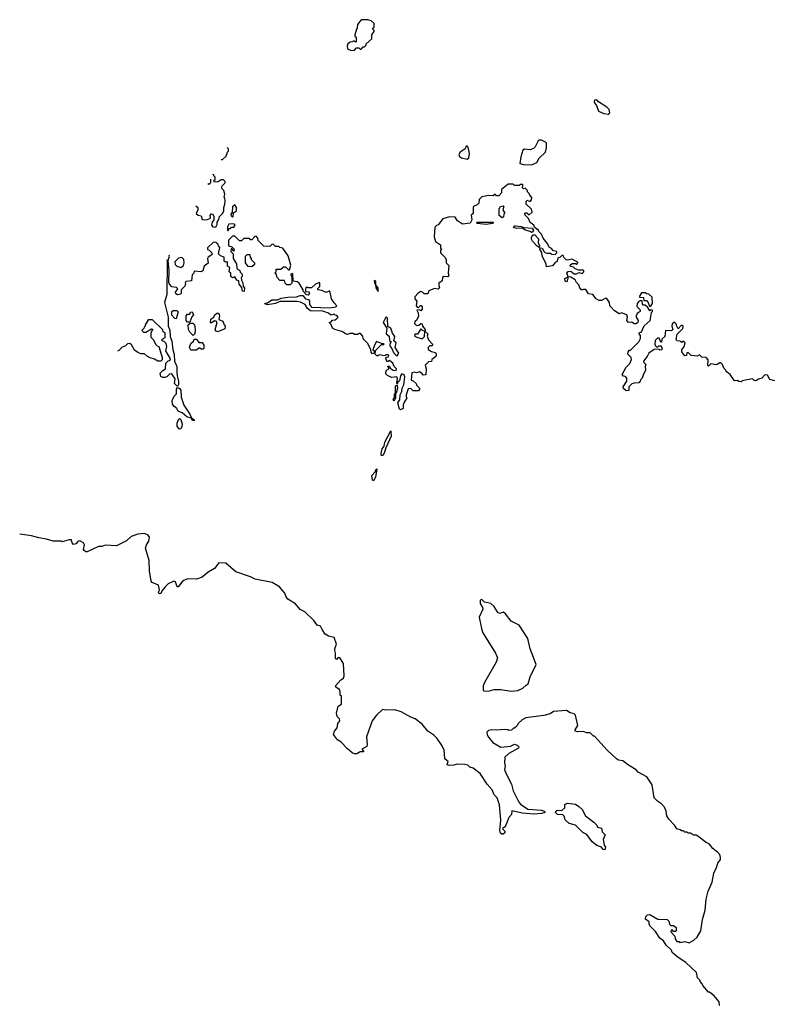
# Model space of a CAD drawing. Extents: x 2494159 to 2685562, y 773219 to 915170.
# Tile 38 of 201: x 2525727 to 2532401, y 904624 to 913350. Entities that reach past the tile are written whole.
import ezdxf

# ---------------------------------------------------------------- set-up
doc = ezdxf.new("R2010")
doc.units = 0

msp = doc.modelspace()

# ---------------------------------------------------------------- linework, layer by layer
at = {"layer": '0CON10XD'}
for points in [[(2528665, 913077.5), (2528695, 913080), (2528715, 913100), (2528735, 913100), (2528745, 913090), (2528755, 913090), (2528771.7, 913108.3), (2528785, 913110), (2528800, 913125), (2528800, 913135), (2528848.3, 913181.7), (2528850, 913215), (2528870, 913245), (2528870, 913255), (2528860, 913265), (2528860, 913275), (2528870, 913285), (2528870, 913315), (2528845, 913340), (2528815, 913350), (2528755, 913347.5), (2528723, 913307), (2528720, 913275), (2528713, 913267), (2528700, 913215), (2528700, 913205), (2528710, 913195), (2528710, 913155), (2528705, 913150), (2528695, 913160), (2528685, 913160), (2528677, 913153), (2528658.3, 913151.7), (2528637.5, 913135), (2528630, 913115), (2528635, 913092.5), (2528665, 913077.5)], [(2530945, 912514), (2530961.2, 912525), (2530953.3, 912555), (2530933.3, 912575), (2530860.8, 912620.8), (2530845, 912640), (2530825, 912637.5), (2530820, 912615), (2530840.7, 912590.7), (2530860.5, 912540.5), (2530908.3, 912518.3), (2530945, 912514)], [(2530265, 912063.3), (2530312.5, 912085), (2530335, 912123.3), (2530390, 912175), (2530397.5, 912215), (2530397.5, 912255), (2530390, 912265), (2530355, 912282.5), (2530335, 912282.5), (2530323.3, 912275), (2530297, 912223), (2530282.3, 912207.7), (2530255, 912196.2), (2530205, 912203.8), (2530190, 912195), (2530170, 912135), (2530162.5, 912075), (2530195, 912066), (2530265, 912063.3)], [(2527513, 912111.5), (2527525, 912110), (2527558.3, 912141.7), (2527570, 912175), (2527580, 912185), (2527580, 912205), (2527569.3, 912215.4), (2527570, 912216.6)], [(2529695, 912113.3), (2529710, 912125), (2529716, 912165), (2529705, 912220), (2529695, 912230), (2529685, 912230), (2529677.5, 912205), (2529633.2, 912176.8), (2529621.2, 912155), (2529628.3, 912138.3), (2529645, 912126.7), (2529695, 912113.3)], [(2527289.7, 911699.5), (2527306.2, 911685), (2527306.4, 911663.6), (2527291.7, 911631.7), (2527308.3, 911618.3), (2527335, 911612.5), (2527345, 911580), (2527383, 911577), (2527411.7, 911588.3), (2527420, 911595), (2527417.5, 911615), (2527425, 911630), (2527440, 911625), (2527450, 911605), (2527450, 911575), (2527433, 911557), (2527428.3, 911528.3), (2527440, 911515), (2527465, 911512.5), (2527477.5, 911535), (2527477.5, 911555), (2527491.7, 911578.3), (2527497.5, 911605), (2527527.5, 911635), (2527537.5, 911655), (2527536.2, 911685), (2527547.5, 911715), (2527550, 911745), (2527547, 911767), (2527540, 911775), (2527547.5, 911805), (2527537, 911837), (2527520, 911855), (2527520, 911865), (2527523.3, 911876.7), (2527550, 911905), (2527550, 911915), (2527535, 911930), (2527515, 911930), (2527487, 911913), (2527455, 911910), (2527450, 911925), (2527460, 911935), (2527460, 911955), (2527450, 911965), (2527450, 911975), (2527440.1, 911977)], [(2527419, 911938), (2527420, 911905), (2527405, 911890), (2527397.2, 911897.8)], [(2532425, 910150), (2532380, 910160), (2532358.3, 910198.3), (2532345, 910202.5), (2532330.7, 910199.3), (2532308.3, 910171.7), (2532280, 910165), (2532255, 910150), (2532241.7, 910151.7), (2532225, 910167.5), (2532135, 910150), (2532125, 910140), (2532105, 910142.5), (2532091.7, 910151.7), (2532065, 910150), (2532026.4, 910206.4), (2531991.7, 910231.7), (2531990, 910245), (2531971.7, 910261.7), (2531960, 910295), (2531945, 910310), (2531935, 910310), (2531905, 910290), (2531855, 910300), (2531835, 910280), (2531830, 910285), (2531832.5, 910335), (2531815, 910357.5), (2531775, 910360), (2531755, 910380), (2531735, 910367.5), (2531683, 910373), (2531655, 910400), (2531641.7, 910398.3), (2531640, 910375), (2531625, 910370), (2531600, 910405), (2531600, 910425), (2531620, 910455), (2531627, 910487), (2531615, 910497.5), (2531602.5, 910497.5), (2531595, 910490), (2531585, 910500), (2531555, 910502.5), (2531550, 910515), (2531558.3, 910561.7), (2531608.3, 910611.7), (2531610, 910635), (2531605, 910640), (2531591.7, 910638.3), (2531565, 910610), (2531553, 910633), (2531550, 910655), (2531535, 910670), (2531512.5, 910655), (2531510, 910635), (2531520, 910605), (2531508.3, 910591.7), (2531452.5, 910595), (2531447, 910543), (2531421.7, 910518.3), (2531418.3, 910491.7), (2531411.7, 910491.7), (2531397, 910527), (2531383, 910527), (2531363, 910507), (2531360, 910475), (2531365, 910460), (2531375, 910450), (2531385, 910450), (2531395, 910460), (2531408.3, 910458.3), (2531420, 910445), (2531420, 910425), (2531405, 910420), (2531395, 910430), (2531353, 910427), (2531307.5, 910395), (2531292.5, 910365), (2531260, 910325), (2531261.7, 910311.7), (2531280, 910295), (2531272.5, 910277.5), (2531277.5, 910245), (2531255, 910200), (2531248.3, 910171.7), (2531231.7, 910158.3), (2531230, 910145), (2531218.3, 910131.7), (2531175, 910130), (2531155, 910122.5), (2531130, 910095), (2531130, 910065), (2531105, 910060), (2531081.7, 910081.7), (2531080, 910095), (2531112.5, 910145), (2531111.7, 910171.7), (2531098.3, 910188.3), (2531081.7, 910191.7), (2531070, 910205), (2531105, 910270), (2531137, 910303), (2531151.7, 910338.3), (2531150, 910355), (2531120, 910385), (2531122.5, 910405), (2531135, 910420), (2531145, 910420), (2531217.5, 910495), (2531232.5, 910525), (2531231.7, 910551.7), (2531220, 910565), (2531220, 910575), (2531240, 910585), (2531265, 910637.5), (2531317, 910683), (2531330, 910755), (2531340, 910765), (2531340, 910775), (2531325, 910780), (2531315, 910770), (2531298.3, 910798.3), (2531275, 910820), (2531255, 910820), (2531250, 910825), (2531248.3, 910858.3), (2531235, 910860), (2531218.3, 910851.7), (2531203.8, 910836.2), (2531198.3, 910808.3), (2531228.3, 910778.3), (2531230, 910765), (2531203.6, 910746.4), (2531192.5, 910725), (2531193.3, 910713.3), (2531212.5, 910685), (2531210, 910665), (2531195, 910653.3), (2531175, 910653.3), (2531155, 910670), (2531125, 910667.5), (2531112.5, 910685), (2531117.5, 910715), (2531110, 910735), (2531065, 910752.5), (2531043, 910743), (2531000.7, 910770.7), (2530960, 910815), (2530957.5, 910845), (2530935, 910880), (2530925, 910882.5), (2530885, 910862.5), (2530865, 910862.5), (2530840, 910875), (2530810, 910915), (2530771.7, 910921.7), (2530748.3, 910958.3), (2530725, 910960), (2530711.7, 910951.7), (2530693, 910973), (2530685, 911000), (2530665, 911020), (2530652.5, 911045), (2530615, 911067.5), (2530590, 911070), (2530582.5, 911035), (2530575, 911027.5), (2530565, 911032.5), (2530562.5, 911055), (2530590, 911070), (2530580, 911105), (2530591.7, 911118.3), (2530615, 911120), (2530645, 911097.5), (2530665, 911097.5), (2530685, 911110), (2530715, 911100), (2530730, 911115), (2530730, 911125), (2530725, 911130), (2530685, 911130), (2530653, 911143), (2530637.5, 911157.5), (2530611.7, 911161.7), (2530610, 911175), (2530625, 911190), (2530655, 911190), (2530665, 911180), (2530678.3, 911198.3), (2530625, 911227.5), (2530585, 911220), (2530573, 911223), (2530551.7, 911241.7), (2530545, 911260), (2530535, 911260), (2530518.3, 911241.7), (2530501.7, 911238.3), (2530490, 911205), (2530475, 911197.5), (2530452.5, 911167.5), (2530400, 911160), (2530396, 911186), (2530360, 911255), (2530357, 911287), (2530340, 911315), (2530341.7, 911328.3), (2530360, 911325), (2530375, 911300), (2530390, 911285), (2530405, 911280), (2530435, 911280), (2530443, 911273), (2530475, 911270), (2530490, 911285), (2530490, 911295), (2530461.7, 911301.7), (2530440, 911325), (2530425, 911330), (2530405, 911370), (2530370, 911415), (2530355, 911450), (2530331.7, 911471.7), (2530325, 911490), (2530315, 911490), (2530291.7, 911511.7), (2530285, 911530), (2530253.6, 911553.6), (2530238.3, 911588.3), (2530203, 911623), (2530213, 911637), (2530225, 911637.5), (2530245, 911620), (2530272.5, 911645), (2530265, 911670), (2530217.5, 911715), (2530217.5, 911735), (2530225, 911750), (2530255, 911740), (2530267, 911753), (2530270, 911775), (2530250, 911795), (2530245, 911810), (2530230, 911825), (2530230, 911835), (2530208.3, 911858.3), (2530195, 911850), (2530181.7, 911861.7), (2530190, 911875), (2530188.3, 911888.3), (2530165, 911890), (2530155, 911880), (2530115, 911880), (2530101.7, 911891.7), (2530058.3, 911891.7), (2530000, 911845), (2530000, 911815), (2529975, 911790), (2529955, 911790), (2529945, 911800), (2529935, 911800), (2529925, 911790), (2529885, 911792.5), (2529825, 911780), (2529803, 911757), (2529800, 911725), (2529785, 911710), (2529752.5, 911695), (2529747.5, 911685), (2529747, 911633), (2529731.7, 911618.3), (2529737.5, 911575), (2529722.5, 911547.5), (2529655, 911538.8), (2529608.8, 911568.8), (2529588.8, 911598.8), (2529537, 911603), (2529480, 911585), (2529439.3, 911530.7), (2529423, 911527), (2529408.3, 911511.7), (2529403.3, 911425), (2529413, 911383), (2529460, 911355), (2529460, 911325), (2529470, 911315), (2529460, 911305), (2529460, 911285), (2529497.5, 911245), (2529507.5, 911225), (2529510, 911195), (2529531.7, 911171.7), (2529527.5, 911105), (2529532.5, 911085), (2529525, 911070), (2529487, 911073), (2529477.5, 911065), (2529472.5, 911035), (2529443.6, 911016.4), (2529442.5, 910995), (2529450, 910975), (2529437, 910963), (2529405, 910967.5), (2529355, 910947.5), (2529345, 910920), (2529315, 910920), (2529300, 910935), (2529285, 910940), (2529260, 910925), (2529230, 910895), (2529230, 910875), (2529250, 910855), (2529243, 910813), (2529251.7, 910801.7), (2529265, 910800), (2529281.7, 910818.3), (2529288.3, 910818.3), (2529297.5, 910805), (2529297.5, 910785), (2529285, 910770), (2529275, 910780), (2529250, 910775), (2529261.7, 910751.7), (2529263, 910723), (2529246.2, 910683.8), (2529230, 910675), (2529228.3, 910658.3), (2529245, 910640), (2529267, 910643), (2529283, 910657), (2529297.5, 910655), (2529300, 910635), (2529322.5, 910605), (2529320, 910590), (2529346.4, 910566.4), (2529340, 910545), (2529353, 910513), (2529387.5, 910475), (2529385, 910460), (2529365, 910460), (2529350, 910445), (2529348.3, 910428.3), (2529378.3, 910408.3), (2529415, 910400), (2529420, 910385), (2529416.7, 910365), (2529381.7, 910338.3), (2529378.3, 910321.7), (2529351.7, 910318.3), (2529323, 910287), (2529332.5, 910255), (2529328.3, 910201.7), (2529305, 910200), (2529295, 910210), (2529275, 910230), (2529245, 910220), (2529225, 910227.5), (2529205, 910220), (2529200, 910155), (2529215, 910150), (2529242.5, 910125), (2529249.3, 910109.3), (2529272.5, 910085), (2529272.5, 910075), (2529265, 910060), (2529215, 910060), (2529195, 910080), (2529171.7, 910078.3), (2529154.2, 910025), (2529153.8, 910003.8), (2529160, 909995), (2529135, 909960), (2529126.7, 909935), (2529126.7, 909905), (2529105, 909893.3), (2529095, 909897.5), (2529080.6, 909955), (2529098.6, 909981.4), (2529099.5, 910025), (2529114.5, 910055), (2529117.5, 910085), (2529133.1, 910115), (2529140.9, 910185), (2529135, 910201.2), (2529115, 910212.5), (2529103.3, 910195), (2529095, 910150), (2529081.7, 910138.3), (2529075, 910120), (2529070, 910135), (2529077.5, 910165), (2529070, 910185), (2529025, 910180), (2528987.5, 910197.5), (2528975, 910210), (2528973.3, 910226.7), (2528980, 910245), (2529000, 910255), (2529000, 910265), (2528990, 910275), (2528995, 910280), (2529005, 910280), (2529011.7, 910261.7), (2529040, 910245), (2529065, 910240), (2529067.5, 910255), (2529047.5, 910277.5), (2529036.4, 910306.4), (2529005, 910330), (2528995, 910320), (2528981.7, 910321.7), (2528980, 910335), (2528970, 910345), (2528981.7, 910358.3), (2528998.3, 910361.7), (2529000, 910375), (2528995, 910380), (2528975, 910380), (2528965, 910370), (2528915, 910380), (2528905, 910370), (2528895, 910370), (2528880, 910385), (2528881.7, 910418.3), (2528935, 910470), (2528955, 910470), (2528958.3, 910478.3), (2528935, 910480), (2528892.5, 910497.5), (2528875, 910470), (2528860, 910425), (2528870, 910415), (2528870, 910395), (2528855, 910390), (2528843, 910403), (2528840, 910425), (2528815, 910480), (2528771.7, 910521.7), (2528770, 910545), (2528748.3, 910568.3), (2528735, 910570), (2528725, 910560), (2528695, 910560), (2528685, 910570), (2528655, 910570)], [(2527615, 911600), (2527620, 911605), (2527621.7, 911638.3), (2527650, 911655), (2527650, 911685), (2527635, 911710), (2527615, 911690), (2527610, 911645), (2527600, 911625), (2527601.7, 911611.7), (2527615, 911600)], [(2530005, 911592.5), (2529980, 911615), (2529980, 911675), (2529990, 911695), (2530015, 911700), (2530020, 911695), (2530010, 911665), (2530030, 911635), (2530020, 911625), (2530018.3, 911601.7), (2530005, 911592.5)], [(2529865, 911533.8), (2529785, 911543.3), (2529780, 911555), (2529925, 911556.7), (2529930, 911555), (2529920, 911545), (2529865, 911533.8)], [(2527575, 911480), (2527581.7, 911498.3), (2527595, 911500), (2527605, 911510), (2527625, 911510), (2527638.3, 911528.3), (2527625, 911540), (2527581.7, 911538.3), (2527570, 911515), (2527570, 911485), (2527575, 911480)], [(2530265, 911462.5), (2530253.8, 911473.8), (2530210, 911485), (2530185, 911502.5), (2530135, 911498), (2530113.3, 911505), (2530106.7, 911515), (2530115, 911523.3), (2530125, 911523.3), (2530175, 911516.7), (2530197, 911507), (2530271.7, 911501.7), (2530282.5, 911485), (2530278.8, 911471.2), (2530265, 911462.5)], [(2528655, 910570), (2528635, 910560), (2528623, 910563), (2528585, 910587.5), (2528523, 910603), (2528500, 910615), (2528488.3, 910648.3), (2528470, 910665), (2528488.3, 910671.7), (2528501.7, 910688.3), (2528525, 910690), (2528538.3, 910701.7), (2528550, 910715), (2528538.3, 910728.3), (2528525, 910730), (2528515, 910740), (2528485, 910730), (2528465, 910750), (2528415, 910766.2), (2528305, 910770), (2528280.5, 910790.5), (2528257.5, 910825), (2528217, 910847), (2528185, 910853.3), (2528035, 910852.5), (2527995, 910836.2), (2527925, 910823.3), (2527901.7, 910831.7), (2527903, 910837), (2527925, 910840), (2527963.6, 910866.4), (2528013, 910867), (2528045, 910882.5), (2528105, 910891.2), (2528183, 910893), (2528215, 910906.7), (2528236.7, 910906.7), (2528260, 910875), (2528289.3, 910869.3), (2528296.7, 910855), (2528296, 910825), (2528315, 910802.5), (2528474.2, 910795.8), (2528530, 910805), (2528540, 910815), (2528515, 910840), (2528493.3, 910875), (2528478.3, 910948.3), (2528445, 910932.5), (2528405, 910950), (2528370, 910955), (2528371.7, 910968.3), (2528390, 910985), (2528390, 911015), (2528385, 911020), (2528350, 911005), (2528315, 910972.5), (2528285, 910972.5), (2528275, 910980), (2528261.7, 910968.3), (2528261.7, 910941.7), (2528287, 910937), (2528297.5, 910925), (2528285, 910910), (2528271.7, 910911.7), (2528240, 910945), (2528240, 910955), (2528215, 911000), (2528206.4, 911016.4), (2528187, 911027), (2528151.7, 911031.7), (2528150, 911100), (2528130, 911095), (2528130, 911085), (2528140, 911075), (2528140, 911015), (2528125, 911000), (2528095, 911000), (2528080, 911015), (2528075, 911040), (2528035, 911040), (2528010, 911065), (2528000, 911095), (2527990, 911105), (2528000, 911115), (2528001.7, 911138.3), (2528041.7, 911138.3), (2528065, 911160), (2528085, 911160), (2528111.7, 911131.7), (2528118.3, 911131.7), (2528132.5, 911175), (2528108.3, 911258.3), (2528060, 911325), (2528035, 911330), (2528025, 911340), (2527995, 911340), (2527975, 911360), (2527961.7, 911358.3), (2527945, 911340), (2527891.7, 911341.7), (2527841.7, 911391.7), (2527840, 911415), (2527825, 911430), (2527811.7, 911428.3), (2527785, 911400), (2527775, 911400), (2527765, 911410), (2527715, 911410), (2527695, 911390), (2527675, 911390), (2527635, 911430), (2527615, 911430), (2527580, 911395), (2527580, 911345), (2527608.3, 911338.3), (2527630, 911315), (2527625, 911300), (2527608.3, 911318.3), (2527601.7, 911318.3), (2527600, 911295), (2527620, 911275), (2527620, 911235), (2527650, 911185), (2527652.5, 911145), (2527678.3, 911128.3), (2527681.7, 911111.7), (2527700, 911095), (2527700, 911075), (2527690, 911065), (2527692.5, 911042.5), (2527707, 911017), (2527708.3, 910988.3), (2527721.7, 910971.7), (2527717.5, 910942.5), (2527702.5, 910945), (2527697.5, 910977.5), (2527672.5, 911005), (2527670, 911035), (2527651.7, 911041.7), (2527635, 911070), (2527615, 911062.5), (2527600, 911075), (2527600, 911105), (2527583.3, 911115), (2527590, 911155), (2527570, 911165), (2527570, 911205), (2527555, 911202.5), (2527540.7, 911210.7), (2527540, 911245), (2527506.4, 911256.4), (2527490, 911275), (2527501.7, 911331.7), (2527490, 911345), (2527488.3, 911358.3), (2527465, 911376.7), (2527445, 911377.5), (2527393, 911327), (2527393.6, 911313.6), (2527408.3, 911308.3), (2527430, 911285), (2527430, 911265), (2527397.5, 911245), (2527392.5, 911235), (2527397.5, 911192.5), (2527363.3, 911166.7), (2527350, 911125), (2527335, 911116.7), (2527275, 911120), (2527270, 911105), (2527255, 911090), (2527250, 911035), (2527201.7, 911028.3), (2527193, 911017), (2527197.5, 911005), (2527190.7, 910989.3), (2527157.5, 910955), (2527160, 910925), (2527155, 910917.5), (2527125, 910912.5), (2527111.7, 910921.7), (2527110, 910935), (2527130, 910965), (2527117, 910977), (2527075, 910982.5), (2527055, 911007.5), (2527050, 911025), (2527053.3, 911126.7), (2527042.5, 911215), (2527054, 911255), (2527053.1, 911263)], [(2530335, 911330), (2530315, 911343.3), (2530275, 911387.5), (2530266.2, 911405), (2530266.4, 911423.6), (2530277.5, 911442.5), (2530295, 911442.5), (2530328.3, 911408.3), (2530323.8, 911375), (2530336.7, 911345), (2530335, 911330)], [(2527032.8, 911225.6), (2527033.6, 911215), (2527030.5, 910915), (2527012.5, 910845), (2527043.8, 910715), (2527044.2, 910635), (2527058.9, 910598.9), (2527060.9, 910540.9), (2527075, 910500), (2527085.3, 910425.3), (2527098.2, 910385), (2527101.2, 910325), (2527119.3, 910275), (2527121.5, 910225), (2527123, 910193), (2527136.2, 910145), (2527134.2, 910115.8), (2527125, 910100), (2527101.2, 910125), (2527105.8, 910165.8), (2527075, 910210), (2527055, 910207.5), (2527032.5, 910185), (2527015, 910177.5), (2526995, 910177.5), (2526978.3, 910188.3), (2526973, 910217), (2526995, 910240), (2527020, 910255), (2527023, 910307), (2527043, 910327), (2527059.3, 910330.7), (2527063.8, 910345), (2527022.5, 910415), (2527031.2, 910455), (2527025, 910480), (2527008.3, 910498.3), (2526990, 910505), (2526991.7, 910518.3), (2527017, 910533), (2527015.9, 910575.9), (2527000, 910585), (2526995, 910600), (2526905, 910690), (2526865, 910690), (2526840, 910645), (2526840, 910635), (2526830, 910625), (2526828.3, 910611.7), (2526810, 910595), (2526825, 910580), (2526845, 910580), (2526895, 910610), (2526908.3, 910608.3), (2526890, 910575), (2526890, 910535), (2526913, 910513), (2526930, 910475), (2526945, 910460), (2526960, 910455), (2526990, 910355), (2526990, 910335), (2526980, 910325), (2526953, 910323), (2526921.7, 910341.7), (2526885, 910352.5), (2526860, 910365), (2526835, 910390), (2526805, 910390), (2526775, 910400), (2526745, 910420), (2526718.3, 910468.3), (2526705, 910480), (2526681.7, 910478.3), (2526665, 910460), (2526635, 910447.5), (2526605, 910417.5), (2526594.9, 910412.5)], [(2527155, 911152.5), (2527179.3, 911170.7), (2527186.2, 911193.8), (2527182.5, 911225), (2527165, 911242.5), (2527135, 911237.5), (2527102.5, 911205), (2527105, 911180), (2527120, 911165), (2527155, 911152.5)], [(2527785, 911160), (2527751.7, 911161.7), (2527730, 911195), (2527730, 911255), (2527745, 911270), (2527768.3, 911268.3), (2527770, 911245), (2527780, 911235), (2527780, 911225), (2527810, 911195), (2527808.3, 911181.7), (2527785, 911160)], [(2528905, 910942.5), (2528906.7, 910975), (2528885.9, 910995.9), (2528885, 911030), (2528870, 911040), (2528872, 911015), (2528882.5, 911002.5), (2528883.8, 910975), (2528905, 910942.5)], [(2531325, 910810), (2531340, 910835), (2531335, 910890), (2531307, 910917), (2531285, 910920), (2531275, 910930), (2531241.7, 910928.3), (2531220, 910895), (2531225, 910890), (2531258.3, 910888.3), (2531261.7, 910861.7), (2531285, 910860), (2531300, 910845), (2531311.7, 910811.7), (2531325, 910810)], [(2527115, 910700), (2527101.7, 910701.7), (2527075, 910732.5), (2527077.5, 910762.5), (2527088.3, 910771.7), (2527121.7, 910771.7), (2527131.7, 910761.7), (2527115, 910700)], [(2527235, 910670), (2527215, 910670), (2527203, 910683), (2527203.6, 910726.4), (2527215, 910740), (2527235, 910740), (2527241.7, 910758.3), (2527255, 910760), (2527267.5, 910735), (2527253, 910717), (2527235, 910670)], [(2527485, 910582.5), (2527470, 910590), (2527460, 910605), (2527477.5, 910667.5), (2527468.3, 910678.3), (2527455, 910680), (2527425, 910660), (2527420, 910665), (2527423, 910697), (2527450, 910715), (2527455, 910730), (2527475, 910750), (2527488.3, 910748.3), (2527497, 910737), (2527500, 910725), (2527491.7, 910691.7), (2527529.3, 910679.3), (2527540, 910645), (2527550, 910635), (2527545, 910610), (2527485, 910582.5)], [(2529075, 910370), (2529088.1, 910395), (2529055.4, 910445), (2529066, 910485), (2529043.6, 910503.6), (2529052.7, 910542.7), (2529031.7, 910571.7), (2529017.5, 910615), (2528992, 910632), (2528987.3, 910705), (2528975, 910713.8), (2528951.2, 910665), (2528984, 910615), (2528978, 910565), (2529003.8, 910545), (2529006.7, 910506.7), (2529020, 910495), (2529010, 910475), (2529010, 910460), (2529026.8, 910436.8), (2529040.8, 910400.8), (2529065, 910372.5), (2529075, 910370)], [(2527265, 910550), (2527235, 910580), (2527223.6, 910603.6), (2527220, 910645), (2527238.3, 910661.7), (2527261.7, 910661.7), (2527276.4, 910646.4), (2527282.5, 910605), (2527280, 910565), (2527265, 910550)], [(2529295, 910522.5), (2529317, 910543), (2529320, 910590), (2529300, 910595), (2529285, 910610), (2529255.9, 910564.1), (2529235, 910562.5), (2529227.5, 910555), (2529230, 910545), (2529250, 910535), (2529295, 910522.5)], [(2527295, 910420), (2527245, 910420), (2527232.5, 910445), (2527245, 910480), (2527268.3, 910501.7), (2527275, 910520), (2527295, 910520), (2527315, 910490), (2527345, 910490), (2527360, 910465), (2527360, 910435), (2527355, 910430), (2527335, 910430), (2527325, 910440), (2527315, 910440), (2527295, 910420)], [(2527275, 909793.8), (2527255, 909802), (2527247.5, 909817.5), (2527209.7, 909829.7), (2527168.8, 909865), (2527131.2, 909881.2), (2527120, 909905), (2527092.5, 909925), (2527081.7, 909941.7), (2527080, 909975), (2527096.2, 910013.8), (2527116.2, 910035), (2527116.2, 910075), (2527125, 910090), (2527145, 910082.5), (2527155, 910066.2), (2527159.1, 910005), (2527183.6, 909933.6), (2527236.5, 909855), (2527251.2, 909821.2), (2527273.8, 909805), (2527275, 909793.8)], [(2529045, 909970), (2529040, 909985), (2529050, 910005), (2529050, 910035), (2529060, 910040), (2529060, 910105), (2529075, 910110), (2529076.2, 910085), (2529065, 910040), (2529060, 910040), (2529060, 909995), (2529045, 909970)], [(2527145, 909720), (2527122.5, 909745), (2527122.5, 909775), (2527135, 909807.5), (2527145, 909816.7), (2527156.8, 909806.8), (2527168, 909765), (2527166.2, 909745), (2527155, 909722.5), (2527145, 909720)], [(2528935, 909483.3), (2528931.4, 909505), (2528942.6, 909547.4), (2528958.9, 909571.1), (2528965.7, 909605), (2529017.5, 909707.5), (2529020.5, 909659.5), (2528974.2, 909555.8), (2528963, 909517), (2528948.8, 909491.2), (2528935, 909483.3)], [(2528865, 909262.5), (2528855, 909270), (2528848.3, 909311.7), (2528882.5, 909345), (2528885, 909360), (2528895, 909370), (2528881.4, 909295), (2528865, 909262.5)], [(2531383.3, 906423.3), (2531352.5, 906455), (2531335, 906570), (2531289.3, 906639.3), (2531211.7, 906681.7), (2531193, 906703), (2531125, 906742.5), (2531075, 906782.5), (2531038.3, 906788.3), (2531020.7, 906800.7), (2530937.5, 906875), (2530825, 907000), (2530815, 907000), (2530785, 907030), (2530755, 907030), (2530725, 907042.5), (2530675, 907037.5), (2530652.5, 907045), (2530652.5, 907055), (2530677.5, 907095), (2530656.7, 907185), (2530645, 907197.5), (2530608.3, 907208.3), (2530576.4, 907226.4), (2530460.7, 907219.3), (2530431.7, 907198.3), (2530375, 907182.5), (2530215, 907162.5), (2530182.5, 907145), (2530147, 907113), (2530135, 907090), (2530115, 907070), (2530105, 907070), (2530087, 907053), (2530065, 907050), (2530057, 907057), (2530025, 907060), (2529955, 907052.5), (2529915, 907057.5), (2529885, 907050), (2529870, 907035), (2529873, 907013), (2529885, 906990), (2529923.6, 906943.6), (2529995, 906902.5), (2530079.3, 906910.7), (2530115, 906928.8), (2530139.2, 906919.2), (2530152.5, 906905), (2530150, 906895), (2530063.9, 906846.1), (2530030, 906815), (2530027.5, 906765), (2530032.5, 906735), (2530027.5, 906705), (2530038.3, 906671.7), (2530087.5, 906575), (2530102.5, 906515), (2530152.5, 906415), (2530167, 906397), (2530234.3, 906354.3), (2530355, 906344.4), (2530380, 906335), (2530382.5, 906325), (2530354.5, 906315.5), (2530285, 906310), (2530185, 906317.5), (2530092.5, 906337.5), (2530087.5, 906305), (2530065, 906280), (2530039.2, 906210.8), (2530025.7, 906194.3), (2530007.5, 906185), (2530010, 906175), (2530028.7, 906158.7), (2530027.9, 906142.1), (2530015, 906130.8), (2530001.1, 906131.1), (2529990.3, 906140.3), (2529986, 906164), (2529993.1, 906255), (2529983, 906393), (2529960, 906455), (2529935, 906480), (2529917.5, 906525), (2529872.5, 906575), (2529809.3, 906669.3), (2529747, 906717), (2529720, 906725), (2529701.7, 906741.7), (2529675, 906748.8), (2529605, 906753.3), (2529577.1, 906742.9), (2529535, 906738.8), (2529517.5, 906745), (2529527, 906777), (2529498.3, 906798.3), (2529490, 906875), (2529472.5, 906915), (2529429.3, 906979.3), (2529399.3, 907009.3), (2529347.5, 907045), (2529295.9, 907105.9), (2529235, 907152.5), (2529195, 907167.5), (2529110, 907215), (2529055, 907232.5), (2528975, 907230), (2528945, 907237.5), (2528892.5, 907185), (2528853.3, 907135), (2528802.5, 906995), (2528808.8, 906925), (2528805, 906910), (2528760, 906885), (2528777, 906867), (2528775, 906860), (2528745, 906860), (2528717, 906843), (2528695, 906842.5), (2528675, 906852.5), (2528635, 906887.5), (2528575, 906950), (2528545, 906967.5), (2528510, 907015), (2528520, 907045), (2528543.3, 907075), (2528548.3, 907111.7), (2528566.7, 907135), (2528562.5, 907155), (2528543.3, 907175), (2528536.7, 907205), (2528552.5, 907265), (2528580, 907285), (2528580, 907355), (2528570, 907365), (2528570, 907395), (2528562.5, 907415), (2528530, 907435), (2528527.5, 907445), (2528575, 907498.8), (2528598.8, 907515), (2528605.8, 907535), (2528598, 907645), (2528565, 907693.8), (2528547.5, 907695), (2528535, 907680), (2528527.5, 907687.5), (2528528, 907735), (2528522, 907758), (2528521.1, 907775), (2528535.7, 907815), (2528515, 907873.3), (2528465, 907885.8), (2528436, 907905), (2528408, 907945), (2528395.9, 907975.9), (2528365, 907983.3), (2528336.7, 908025), (2528255, 908102.5), (2528215, 908122.5), (2528173.6, 908173.6), (2528104.3, 908214.3), (2528090, 908235), (2528078.7, 908268.7), (2528032.3, 908322.3), (2527965, 908362.5), (2527815, 908391.2), (2527775, 908411.2), (2527645, 908457.5), (2527555, 908532.5), (2527493, 908537), (2527453.3, 908485), (2527397.7, 908452.3), (2527345, 908408), (2527295, 908392), (2527215, 908394), (2527195, 908387.1), (2527174.5, 908375.5), (2527132.5, 908325), (2527122, 908325), (2527109.3, 908369.3), (2527095, 908373.3), (2527045, 908350), (2527016.7, 908325), (2526989.3, 908290.7), (2526977.5, 908265), (2526965, 908262.5), (2526957.5, 908275), (2526967.5, 908295), (2526958.8, 908338.8), (2526903, 908363), (2526893.6, 908373.6), (2526878.8, 908465), (2526876.4, 908556.4), (2526843.8, 908665), (2526852.5, 908695), (2526871.7, 908728.3), (2526876.7, 908765), (2526865, 908782.5), (2526835, 908796.7), (2526775, 908790), (2526715, 908770), (2526675, 908730), (2526585, 908687.5), (2526485, 908692.5), (2526455, 908680), (2526425, 908680), (2526325, 908632.5), (2526313, 908633), (2526297.5, 908645), (2526293.3, 908655), (2526302.5, 908695), (2526293, 908713), (2526261.7, 908731.7), (2526243.6, 908726.4), (2526225, 908703.3), (2526205, 908700), (2526193.3, 908713.3), (2526185, 908740), (2526165, 908740), (2526105, 908722.5), (2526095, 908727.5), (2526025, 908727.5), (2525965, 908747.5), (2525897, 908757), (2525833, 908777), (2525726.8, 908790)], [(2530085, 907400), (2530145, 907403.8), (2530190, 907425), (2530217, 907453), (2530237.5, 907465), (2530252.5, 907525), (2530307.5, 907635), (2530252.5, 907775), (2530233.3, 907865), (2530157.5, 907985), (2530085, 908019.2), (2530035, 908083.8), (2530015, 908098.8), (2529985, 908088), (2529965.7, 908095.7), (2529935, 908150), (2529906.1, 908176.1), (2529848.3, 908188.3), (2529825, 908210), (2529810, 908205), (2529810, 908175), (2529830.7, 908140.7), (2529833.3, 908125), (2529802.9, 908055), (2529821.2, 907955), (2529835, 907916.7), (2529946.1, 907736.1), (2529963.3, 907695), (2529953.3, 907655), (2529847.5, 907475), (2529837.5, 907445), (2529838.3, 907408.3), (2529845, 907400), (2529893, 907403), (2529935, 907413.8), (2529995, 907413.8), (2530085, 907400)], [(2530915, 905992.5), (2530900, 905995), (2530885, 906017.5), (2530845, 906032.5), (2530803.6, 906063.6), (2530755, 906130), (2530720, 906145), (2530655, 906210), (2530600, 906225), (2530565, 906260), (2530555, 906290), (2530543, 906303), (2530495, 906306.2), (2530477.5, 906325), (2530480, 906335), (2530496.4, 906343.6), (2530535, 906342.5), (2530560, 906365), (2530560, 906395), (2530585, 906407.5), (2530655, 906396.7), (2530686.1, 906376.1), (2530715, 906350), (2530743.3, 906295), (2530819.3, 906239.3), (2530845, 906210), (2530850, 906195), (2530887.5, 906185), (2530893, 906153), (2530917.5, 906125), (2530902.5, 906085), (2530910, 906035), (2530923.3, 906015), (2530915, 905992.5)], [(2531933, 904613), (2531930, 904645), (2531885, 904700), (2531845, 904730), (2531835, 904730), (2531785, 904790), (2531780, 904805), (2531760, 904825), (2531760, 904835), (2531738.3, 904858.3), (2531730, 904905), (2531633, 904993), (2531565, 905037.5), (2531513.6, 905083.6), (2531507.5, 905105), (2531458.6, 905148.6), (2531437.5, 905185), (2531405, 905210), (2531365, 905270), (2531315, 905320), (2531308.3, 905338.3), (2531310, 905355), (2531277.5, 905377.5), (2531279.3, 905400.7), (2531295, 905417.5), (2531315, 905420), (2531385, 905377.5), (2531470, 905375), (2531485, 905360), (2531490, 905335), (2531501.7, 905321.7), (2531525, 905322.5), (2531547.5, 905305), (2531550, 905275), (2531545, 905270), (2531525, 905270), (2531515, 905280), (2531505, 905280), (2531500, 905265), (2531537, 905227), (2531540, 905205), (2531555, 905180), (2531575, 905180), (2531582.5, 905172.5), (2531625, 905180), (2531665, 905170), (2531706.4, 905193.6), (2531735, 905220), (2531767.5, 905275), (2531782.5, 905375), (2531807, 905457), (2531813.6, 905556.4), (2531832.5, 905625), (2531866.7, 905705), (2531882.5, 905785), (2531907.5, 905835), (2531917.5, 905875), (2531941.7, 905908.3), (2531942.5, 905925), (2531935, 905950), (2531919.3, 905969.3), (2531873.6, 906003.6), (2531845, 906042.5), (2531815, 906057.5), (2531740, 906115), (2531725, 906122.5), (2531703, 906123), (2531675, 906140), (2531655, 906140), (2531645, 906150), (2531625, 906150), (2531615, 906160), (2531595, 906160), (2531585, 906170), (2531555, 906180), (2531535, 906210), (2531482.5, 906265), (2531466.7, 906295), (2531460, 906335), (2531445, 906370), (2531419.3, 906399.3), (2531383.3, 906423.3)]]:
    msp.add_lwpolyline(points, dxfattribs=at)

doc.saveas('drawing.dxf')
